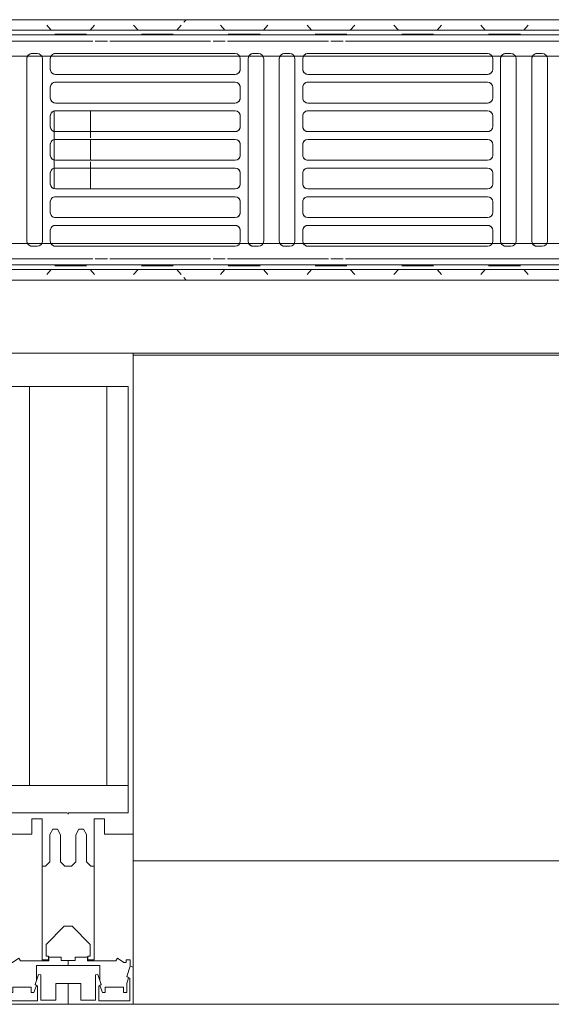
# Model space of a CAD drawing. Header units: millimetres. Extents: x -43279 to 212857, y -33734 to 71307.
# Tile 59 of 70: x -30415 to -30211, y 5937 to 6315. Entities that reach past the tile are written whole.
import ezdxf

# ---------------------------------------------------------------- set-up
doc = ezdxf.new("R2010")
doc.units = ezdxf.units.MM
for name, color, linetype, lineweight in [('M-EQPM', 7, 'Continuous', 18), ('Импосты витража', 7, 'Continuous', 5), ('Панели витража', 7, 'Continuous', 5), ('Перекрытия', 7, 'Continuous', 5), ('Стены', 7, 'Continuous', 5), ('Элементы узлов', 7, 'Continuous', 5)]:
    doc.layers.add(name, color=color, linetype=linetype, lineweight=lineweight)

# ---------------------------------------------------------------- blocks, each defined once
blk = doc.blocks.new('PR_Радиатор_PradoUniversal_PRADO - 22-300-V1643-50_ОВ_L01_Отметка 0_Отопление - зависимый 2')
at = {"layer": 'M-EQPM'}
for p, q in [((532.9, -8), (-532.9, -8)), ((536, -12), (-536, -12)), ((-7, -22), (441, -22)), ((235.5, -21), (237.5, -21)), ((247.5, -21), (249.5, -21)), ((256.5, -21), (325.5, -21)), ((332.5, -21), (334.5, -21)), ((344.5, -21), (346.5, -21)), ((353.5, -21), (422.5, -21)), ((429.5, -21), (431.5, -21)), ((233.5, -93), (233.5, -23)), ((239.5, -23), (239.5, -93)), ((245.5, -93), (245.5, -23)), ((251.5, -23), (251.5, -93)), ((254.5, -27), (254.5, -23)), ((327.5, -23), (327.5, -27)), ((330.5, -93), (330.5, -23)), ((336.5, -23), (336.5, -93)), ((342.5, -93), (342.5, -23)), ((348.5, -23), (348.5, -93)), ((351.5, -27), (351.5, -23)), ((424.5, -23), (424.5, -27)), ((427.5, -93), (427.5, -23)), ((433.5, -23), (433.5, -93)), ((325.5, -29), (256.5, -29)), ((422.5, -29), (353.5, -29)), ((254.5, -38), (254.5, -34)), ((256.5, -32), (325.5, -32)), ((327.5, -34), (327.5, -38)), ((351.5, -38), (351.5, -34)), ((353.5, -32), (422.5, -32)), ((424.5, -34), (424.5, -38)), ((325.5, -40), (256.5, -40)), ((422.5, -40), (353.5, -40)), ((254.5, -49), (254.5, -45)), ((256.5, -43), (325.5, -43)), ((327.5, -45), (327.5, -49)), ((351.5, -49), (351.5, -45)), ((353.5, -43), (422.5, -43)), ((409, -51), (409, -43)), ((423, -43), (423, -73)), ((424.5, -45), (424.5, -49)), ((325.5, -51), (256.5, -51)), ((422.5, -51), (353.5, -51)), ((254.5, -60), (254.5, -56)), ((256.5, -54), (325.5, -54)), ((327.5, -56), (327.5, -60)), ((351.5, -60), (351.5, -56)), ((353.5, -54), (422.5, -54)), ((409, -62), (409, -54)), ((424.5, -56), (424.5, -60)), ((325.5, -62), (256.5, -62)), ((422.5, -62), (353.5, -62)), ((254.5, -71), (254.5, -67)), ((256.5, -65), (325.5, -65)), ((327.5, -67), (327.5, -71)), ((351.5, -71), (351.5, -67)), ((353.5, -65), (422.5, -65)), ((409, -73), (409, -65)), ((424.5, -67), (424.5, -71)), ((325.5, -73), (256.5, -73)), ((422.5, -73), (353.5, -73)), ((254.5, -82), (254.5, -78)), ((256.5, -76), (325.5, -76)), ((327.5, -78), (327.5, -82)), ((351.5, -82), (351.5, -78)), ((353.5, -76), (422.5, -76)), ((424.5, -78), (424.5, -82)), ((325.5, -84), (256.5, -84)), ((422.5, -84), (353.5, -84)), ((254.5, -93), (254.5, -89)), ((256.5, -87), (325.5, -87)), ((327.5, -89), (327.5, -93)), ((351.5, -93), (351.5, -89)), ((353.5, -87), (422.5, -87)), ((424.5, -89), (424.5, -93)), ((441, -94), (-7, -94)), ((237.5, -95), (235.5, -95)), ((249.5, -95), (247.5, -95)), ((325.5, -95), (256.5, -95)), ((334.5, -95), (332.5, -95)), ((346.5, -95), (344.5, -95)), ((422.5, -95), (353.5, -95)), ((431.5, -95), (429.5, -95)), ((-536, -104), (536, -104)), ((-532.9, -108), (532.9, -108))]:
    blk.add_line(p, q, dxfattribs=at)
at = {"layer": 'M-EQPM', "color": 254, "true_color": 0xe6e6e6}
for p, q in [((241.7, -8), (239, -8)), ((239, -8), (241.7, -8)), ((240.88, -10.11), (242.56, -12)), ((242.56, -12), (240.88, -10.11)), ((258.3, -8), (241.7, -8)), ((241.7, -8), (258.3, -8)), ((259.12, -10.11), (257.44, -12)), ((257.44, -12), (259.12, -10.11)), ((258.3, -8), (261, -8)), ((261, -8), (258.3, -8)), ((275.03, -8), (272.33, -8)), ((272.33, -8), (275.03, -8)), ((274.21, -10.11), (275.9, -12)), ((275.9, -12), (274.21, -10.11)), ((291.63, -8), (275.03, -8)), ((275.03, -8), (291.63, -8)), ((292.46, -10.11), (290.77, -12)), ((290.77, -12), (292.46, -10.11)), ((291.63, -8), (294.33, -8)), ((294.33, -8), (291.63, -8)), ((308.37, -8), (305.67, -8)), ((305.67, -8), (308.37, -8)), ((307.54, -10.11), (309.23, -12)), ((309.23, -12), (307.54, -10.11)), ((324.97, -8), (308.37, -8)), ((308.37, -8), (324.97, -8)), ((325.79, -10.11), (324.1, -12)), ((324.1, -12), (325.79, -10.11)), ((324.97, -8), (327.67, -8)), ((327.67, -8), (324.97, -8)), ((341.7, -8), (339, -8)), ((339, -8), (341.7, -8)), ((340.88, -10.11), (342.56, -12)), ((342.56, -12), (340.88, -10.11)), ((358.3, -8), (341.7, -8)), ((341.7, -8), (358.3, -8)), ((359.12, -10.11), (357.44, -12)), ((357.44, -12), (359.12, -10.11)), ((358.3, -8), (361, -8)), ((361, -8), (358.3, -8)), ((372.33, -8), (373.17, -8.94)), ((373.17, -8.94), (372.33, -8)), ((375.03, -8), (372.33, -8)), ((372.33, -8), (375.03, -8)), ((374.21, -10.11), (375.9, -12)), ((375.9, -12), (374.21, -10.11)), ((391.63, -8), (375.03, -8)), ((375.03, -8), (391.63, -8)), ((392.46, -10.11), (390.77, -12)), ((390.77, -12), (392.46, -10.11)), ((391.63, -8), (394.33, -8)), ((394.33, -8), (391.63, -8)), ((408.37, -8), (405.67, -8)), ((405.67, -8), (408.37, -8)), ((407.54, -10.11), (409.23, -12)), ((409.23, -12), (407.54, -10.11)), ((424.97, -8), (408.37, -8)), ((408.37, -8), (424.97, -8)), ((425.79, -10.11), (424.1, -12)), ((424.1, -12), (425.79, -10.11)), ((424.97, -8), (427.67, -8)), ((427.67, -8), (424.97, -8)), ((-536, -12), (536, -12)), ((-444.5, -13.8), (445.9, -13.8)), ((311.1, -16.2), (-311.1, -16.2)), ((316.7, -16.2), (312.03, -16.2)), ((356.37, -16.2), (317.63, -16.2)), ((361.97, -16.2), (357.3, -16.2)), ((401.63, -16.2), (362.9, -16.2)), ((407.23, -16.2), (402.57, -16.2)), ((446.9, -16.2), (408.17, -16.2)), ((441, -22), (-7, -22)), ((237.5, -21), (235.5, -21)), ((249.5, -21), (247.5, -21)), ((325.5, -21), (256.5, -21)), ((334.5, -21), (332.5, -21)), ((346.5, -21), (344.5, -21)), ((422.5, -21), (353.5, -21)), ((431.5, -21), (429.5, -21)), ((233.5, -23), (233.5, -93)), ((239.5, -93), (239.5, -23)), ((245.5, -23), (245.5, -93)), ((251.5, -93), (251.5, -23)), ((254.5, -23), (254.5, -27)), ((327.5, -27), (327.5, -23)), ((330.5, -23), (330.5, -93)), ((336.5, -93), (336.5, -23)), ((342.5, -23), (342.5, -93)), ((348.5, -93), (348.5, -23)), ((351.5, -23), (351.5, -27)), ((424.5, -27), (424.5, -23)), ((427.5, -23), (427.5, -42.11)), ((433.5, -42), (433.5, -23)), ((256.5, -29), (325.5, -29)), ((353.5, -29), (422.5, -29)), ((254.5, -34), (254.5, -38)), ((325.5, -32), (256.5, -32)), ((327.5, -38), (327.5, -34)), ((351.5, -34), (351.5, -38)), ((422.5, -32), (353.5, -32)), ((424.5, -38), (424.5, -34)), ((256.5, -40), (325.5, -40)), ((353.5, -40), (422.5, -40)), ((254.5, -45), (254.5, -49)), ((325.5, -43), (256.5, -43)), ((327.5, -49), (327.5, -45)), ((351.5, -45), (351.5, -49)), ((422.5, -43), (353.5, -43)), ((409, -43), (422.5, -43)), ((409, -43), (409, -51)), ((423, -73), (423, -43)), ((424.5, -49), (424.5, -45)), ((256.5, -51), (325.5, -51)), ((353.5, -51), (422.5, -51)), ((409, -53.41), (409, -51)), ((254.5, -56), (254.5, -60)), ((325.5, -54), (256.5, -54)), ((327.5, -60), (327.5, -56)), ((351.5, -56), (351.5, -60)), ((422.5, -54), (353.5, -54)), ((409, -54), (409, -62)), ((424.5, -60), (424.5, -56)), ((256.5, -62), (325.5, -62)), ((353.5, -62), (422.5, -62)), ((409, -65), (409, -62.59)), ((254.5, -67), (254.5, -71)), ((325.5, -65), (256.5, -65)), ((327.5, -71), (327.5, -67)), ((351.5, -67), (351.5, -71)), ((422.5, -65), (353.5, -65)), ((409, -65), (409, -73)), ((424.5, -71), (424.5, -67)), ((256.5, -73), (325.5, -73)), ((353.5, -73), (422.5, -73)), ((422.5, -73), (409, -73)), ((427.5, -73.89), (427.5, -93)), ((433.5, -93), (433.5, -74)), ((254.5, -78), (254.5, -82)), ((325.5, -76), (256.5, -76)), ((327.5, -82), (327.5, -78)), ((351.5, -78), (351.5, -82)), ((422.5, -76), (353.5, -76)), ((424.5, -82), (424.5, -78)), ((256.5, -84), (325.5, -84)), ((353.5, -84), (422.5, -84)), ((254.5, -89), (254.5, -93)), ((325.5, -87), (256.5, -87)), ((327.5, -93), (327.5, -89)), ((351.5, -89), (351.5, -93)), ((422.5, -87), (353.5, -87)), ((424.5, -93), (424.5, -89)), ((-7, -94), (441, -94)), ((235.5, -95), (237.5, -95)), ((247.5, -95), (249.5, -95)), ((256.5, -95), (325.5, -95)), ((332.5, -95), (334.5, -95)), ((344.5, -95), (346.5, -95)), ((353.5, -95), (422.5, -95)), ((429.5, -95), (431.5, -95)), ((-311.1, -99.8), (311.1, -99.8)), ((312.03, -99.8), (316.7, -99.8)), ((317.63, -99.8), (356.37, -99.8)), ((357.3, -99.8), (361.97, -99.8)), ((362.9, -99.8), (401.63, -99.8)), ((402.57, -99.8), (407.23, -99.8)), ((408.17, -99.8), (446.9, -99.8)), ((536, -104), (-536, -104)), ((445.9, -102.2), (-445.9, -102.2)), ((240.88, -105.89), (242.56, -104)), ((242.56, -104), (240.88, -105.89)), ((259.12, -105.89), (257.44, -104)), ((257.44, -104), (259.12, -105.89)), ((274.21, -105.89), (275.9, -104)), ((275.9, -104), (274.21, -105.89)), ((292.46, -105.89), (290.77, -104)), ((290.77, -104), (292.46, -105.89)), ((307.54, -105.89), (309.23, -104)), ((309.23, -104), (307.54, -105.89)), ((325.79, -105.89), (324.1, -104)), ((324.1, -104), (325.79, -105.89)), ((340.88, -105.89), (342.56, -104)), ((342.56, -104), (340.88, -105.89)), ((359.12, -105.89), (357.44, -104)), ((357.44, -104), (359.12, -105.89)), ((374.21, -105.89), (375.9, -104)), ((375.9, -104), (374.21, -105.89)), ((392.46, -105.89), (390.77, -104)), ((390.77, -104), (392.46, -105.89)), ((407.54, -105.89), (409.23, -104)), ((409.23, -104), (407.54, -105.89)), ((425.79, -105.89), (424.1, -104)), ((424.1, -104), (425.79, -105.89)), ((241.7, -108), (239, -108)), ((239, -108), (241.7, -108)), ((258.3, -108), (241.7, -108)), ((241.7, -108), (258.3, -108)), ((258.3, -108), (261, -108)), ((261, -108), (258.3, -108)), ((275.03, -108), (272.33, -108)), ((272.33, -108), (275.03, -108)), ((291.63, -108), (275.03, -108)), ((275.03, -108), (291.63, -108)), ((291.63, -108), (294.33, -108)), ((294.33, -108), (291.63, -108)), ((308.37, -108), (305.67, -108)), ((305.67, -108), (308.37, -108)), ((324.97, -108), (308.37, -108)), ((308.37, -108), (324.97, -108)), ((324.97, -108), (327.67, -108)), ((327.67, -108), (324.97, -108)), ((341.7, -108), (339, -108)), ((339, -108), (341.7, -108)), ((358.3, -108), (341.7, -108)), ((341.7, -108), (358.3, -108)), ((358.3, -108), (361, -108)), ((361, -108), (358.3, -108)), ((372.33, -108), (373.17, -107.06)), ((373.17, -107.06), (372.33, -108)), ((375.03, -108), (372.33, -108)), ((372.33, -108), (375.03, -108)), ((391.63, -108), (375.03, -108)), ((375.03, -108), (391.63, -108)), ((391.63, -108), (394.33, -108)), ((394.33, -108), (391.63, -108)), ((408.37, -108), (405.67, -108)), ((405.67, -108), (408.37, -108)), ((424.97, -108), (408.37, -108)), ((408.37, -108), (424.97, -108)), ((424.97, -108), (427.67, -108)), ((427.67, -108), (424.97, -108))]:
    blk.add_line(p, q, dxfattribs=at)
at = {"layer": 'M-EQPM', "color": 7, "true_color": 0xfefefe}
for p, q in [((445.9, -13.8), (-444.5, -13.8)), ((278.23, -13.5), (277.23, -13.5)), ((277.23, -13.5), (277.82, -13.5)), ((-311.1, -16.2), (311.1, -16.2)), ((312.03, -16.2), (316.7, -16.2)), ((317.63, -16.2), (356.37, -16.2)), ((357.3, -16.2), (361.97, -16.2)), ((362.9, -16.2), (401.63, -16.2)), ((402.57, -16.2), (407.23, -16.2)), ((408.17, -16.2), (446.9, -16.2)), ((311.1, -99.8), (-311.1, -99.8)), ((316.7, -99.8), (312.03, -99.8)), ((356.37, -99.8), (317.63, -99.8)), ((361.97, -99.8), (357.3, -99.8)), ((401.63, -99.8), (362.9, -99.8)), ((407.23, -99.8), (402.57, -99.8)), ((446.9, -99.8), (408.17, -99.8)), ((-445.9, -102.2), (445.9, -102.2))]:
    blk.add_line(p, q, dxfattribs=at)
at = {"layer": 'M-EQPM', "color": 7, "true_color": 0xfcfcfc}
for p, q in [((244.9, -13.5), (243.9, -13.5)), ((243.9, -13.5), (244.49, -13.5)), ((244.49, -13.5), (245.92, -13.5)), ((255.1, -13.5), (244.9, -13.5)), ((245.92, -13.5), (255.1, -13.5)), ((255.1, -13.5), (256.1, -13.5)), ((255.81, -13.5), (255.1, -13.5)), ((256.1, -13.5), (255.81, -13.5)), ((277.82, -13.5), (279.25, -13.5)), ((288.43, -13.5), (278.23, -13.5)), ((279.25, -13.5), (288.43, -13.5)), ((288.43, -13.5), (289.14, -13.5)), ((289.14, -13.5), (288.43, -13.5)), ((289.14, -13.5), (289.43, -13.5)), ((289.43, -13.5), (289.14, -13.5)), ((311.57, -13.5), (310.57, -13.5)), ((310.57, -13.5), (312.58, -13.5)), ((321.77, -13.5), (311.57, -13.5)), ((312.58, -13.5), (321.77, -13.5)), ((321.77, -13.5), (322.47, -13.5)), ((322.47, -13.5), (321.77, -13.5)), ((322.47, -13.5), (322.77, -13.5)), ((322.77, -13.5), (322.47, -13.5)), ((344.9, -13.5), (343.9, -13.5)), ((343.9, -13.5), (344.49, -13.5)), ((344.49, -13.5), (345.92, -13.5)), ((355.1, -13.5), (344.9, -13.5)), ((345.92, -13.5), (355.1, -13.5)), ((355.1, -13.5), (356.1, -13.5)), ((356.1, -13.5), (355.1, -13.5)), ((377.53, -13.5), (377.23, -13.5)), ((377.23, -13.5), (377.82, -13.5)), ((378.23, -13.5), (377.53, -13.5)), ((377.82, -13.5), (379.25, -13.5)), ((388.43, -13.5), (378.23, -13.5)), ((379.25, -13.5), (388.43, -13.5)), ((388.43, -13.5), (389.43, -13.5)), ((389.43, -13.5), (388.43, -13.5)), ((410.86, -13.5), (410.57, -13.5)), ((410.57, -13.5), (411.16, -13.5)), ((411.57, -13.5), (410.86, -13.5)), ((411.16, -13.5), (412.58, -13.5)), ((421.77, -13.5), (411.57, -13.5)), ((412.58, -13.5), (421.77, -13.5)), ((421.77, -13.5), (422.77, -13.5)), ((422.77, -13.5), (421.77, -13.5)), ((-7, -22), (441, -22)), ((422.5, -43), (409, -43)), ((427.5, -44.5), (427.5, -71.5)), ((433.5, -71.5), (433.5, -44.5)), ((409, -51), (409, -53.41)), ((409, -62.59), (409, -65)), ((409, -73), (422.5, -73)), ((441, -94), (-7, -94)), ((244.19, -102.5), (243.9, -102.5)), ((243.9, -102.5), (244.49, -102.5)), ((244.9, -102.5), (244.19, -102.5)), ((244.49, -102.5), (245.92, -102.5)), ((255.1, -102.5), (244.9, -102.5)), ((245.92, -102.5), (255.1, -102.5)), ((255.1, -102.5), (255.81, -102.5)), ((256.1, -102.5), (255.1, -102.5)), ((255.81, -102.5), (256.1, -102.5)), ((278.23, -102.5), (277.23, -102.5)), ((277.23, -102.5), (279.25, -102.5)), ((288.43, -102.5), (278.23, -102.5)), ((279.25, -102.5), (288.43, -102.5)), ((288.43, -102.5), (289.43, -102.5)), ((289.14, -102.5), (288.43, -102.5)), ((289.43, -102.5), (289.14, -102.5)), ((311.57, -102.5), (310.57, -102.5)), ((310.57, -102.5), (312.58, -102.5)), ((321.77, -102.5), (311.57, -102.5)), ((312.58, -102.5), (321.77, -102.5)), ((321.77, -102.5), (322.47, -102.5)), ((322.77, -102.5), (321.77, -102.5)), ((322.47, -102.5), (322.77, -102.5)), ((344.9, -102.5), (343.9, -102.5)), ((343.9, -102.5), (345.92, -102.5)), ((355.1, -102.5), (344.9, -102.5)), ((345.92, -102.5), (355.1, -102.5)), ((355.1, -102.5), (355.81, -102.5)), ((356.1, -102.5), (355.1, -102.5)), ((355.81, -102.5), (356.1, -102.5)), ((378.23, -102.5), (377.23, -102.5)), ((377.23, -102.5), (379.25, -102.5)), ((388.43, -102.5), (378.23, -102.5)), ((379.25, -102.5), (388.43, -102.5)), ((388.43, -102.5), (389.43, -102.5)), ((389.43, -102.5), (388.43, -102.5)), ((410.86, -102.5), (410.57, -102.5)), ((410.57, -102.5), (412.58, -102.5)), ((411.57, -102.5), (410.86, -102.5)), ((421.77, -102.5), (411.57, -102.5)), ((412.58, -102.5), (421.77, -102.5)), ((421.77, -102.5), (422.77, -102.5)), ((422.77, -102.5), (421.77, -102.5))]:
    blk.add_line(p, q, dxfattribs=at)
at = {"layer": 'M-EQPM'}
for centre, start, end in [((235.5, -23), 90, 180), ((235.5, -23), 90, 180), ((237.5, -23), 0, 90), ((237.5, -23), 360, 75), ((247.5, -23), 90, 180), ((247.5, -23), 90, 180), ((249.5, -23), 360, 90), ((249.5, -23), 360, 75), ((256.5, -23), 90, 180), ((256.5, -23), 90, 180), ((325.5, -23), 360, 90), ((325.5, -23), 360, 75), ((332.5, -23), 90, 180), ((332.5, -23), 90, 180), ((334.5, -23), 360, 90), ((334.5, -23), 360, 75), ((344.5, -23), 90, 180), ((344.5, -23), 90, 180), ((346.5, -23), 0, 90), ((346.5, -23), 0, 75), ((353.5, -23), 90, 180), ((353.5, -23), 90, 180), ((422.5, -23), 360, 90), ((422.5, -23), 360, 75), ((429.5, -23), 90, 180), ((429.5, -23), 90, 180), ((431.5, -23), 360, 90), ((431.5, -23), 360, 75), ((256.5, -27), 180, 270), ((256.5, -27), 195, 270), ((325.5, -27), 270, 360), ((325.5, -27), 270, 345), ((353.5, -27), 180, 270), ((353.5, -27), 195, 270), ((422.5, -27), 270, 0), ((422.5, -27), 270, 345), ((256.5, -34), 90, 180), ((256.5, -34), 90, 165), ((325.5, -34), 0, 90), ((325.5, -34), 15, 90), ((353.5, -34), 90, 180), ((353.5, -34), 90, 165), ((422.5, -34), 360, 90), ((422.5, -34), 15, 90), ((256.5, -38), 180, 270), ((256.5, -38), 195, 270), ((325.5, -38), 270, 0), ((325.5, -38), 270, 345), ((353.5, -38), 180, 270), ((353.5, -38), 195, 270), ((422.5, -38), 270, 0), ((422.5, -38), 270, 345), ((256.5, -45), 90, 180), ((256.5, -45), 90, 165), ((325.5, -45), 0, 90), ((325.5, -45), 15, 90), ((353.5, -45), 90, 180), ((353.5, -45), 90, 165), ((422.5, -45), 0, 90), ((422.5, -45), 15, 90), ((256.5, -49), 180, 270), ((325.5, -49), 270, 0), ((353.5, -49), 180, 270), ((422.5, -49), 270, 0), ((256.5, -49), 195, 270), ((325.5, -49), 270, 345), ((353.5, -49), 195, 270), ((422.5, -49), 270, 345), ((256.5, -56), 90, 180), ((256.5, -56), 90, 165), ((325.5, -56), 360, 90), ((325.5, -56), 15, 90), ((353.5, -56), 90, 180), ((353.5, -56), 90, 165), ((422.5, -56), 0, 90), ((422.5, -56), 15, 90), ((256.5, -60), 180, 270), ((325.5, -60), 270, 360), ((353.5, -60), 180, 270), ((422.5, -60), 270, 0), ((256.5, -60), 195, 270), ((325.5, -60), 270, 345), ((353.5, -60), 195, 270), ((422.5, -60), 270, 345), ((256.5, -67), 90, 180), ((256.5, -67), 90, 165), ((325.5, -67), 0, 90), ((325.5, -67), 15, 90), ((353.5, -67), 90, 180), ((353.5, -67), 90, 165), ((422.5, -67), 360, 90), ((422.5, -67), 15, 90), ((256.5, -71), 180, 270), ((256.5, -71), 195, 270), ((325.5, -71), 270, 0), ((325.5, -71), 270, 345), ((353.5, -71), 180, 270), ((353.5, -71), 195, 270), ((422.5, -71), 270, 0), ((422.5, -71), 270, 345), ((256.5, -78), 90, 180), ((256.5, -78), 90, 165), ((325.5, -78), 360, 90), ((325.5, -78), 15, 90), ((353.5, -78), 90, 180), ((353.5, -78), 90, 165), ((422.5, -78), 0, 90), ((422.5, -78), 15, 90), ((256.5, -82), 180, 270), ((256.5, -82), 195, 270), ((325.5, -82), 270, 0), ((325.5, -82), 270, 345), ((353.5, -82), 180, 270), ((353.5, -82), 195, 270), ((422.5, -82), 270, 0), ((422.5, -82), 270, 345), ((256.5, -89), 90, 180), ((256.5, -89), 90, 165), ((325.5, -89), 0, 90), ((325.5, -89), 15, 90), ((353.5, -89), 90, 180), ((353.5, -89), 90, 165), ((422.5, -89), 360, 90), ((422.5, -89), 15, 90), ((235.5, -93), 180, 270), ((235.5, -93), 180, 270), ((237.5, -93), 270, 0), ((237.5, -93), 285, 360), ((247.5, -93), 180, 270), ((247.5, -93), 180, 270), ((249.5, -93), 270, 0), ((249.5, -93), 285, 0), ((256.5, -93), 180, 270), ((256.5, -93), 180, 270), ((325.5, -93), 270, 360), ((325.5, -93), 285, 360), ((332.5, -93), 180, 270), ((332.5, -93), 180, 270), ((334.5, -93), 270, 360), ((334.5, -93), 285, 360), ((344.5, -93), 180, 270), ((344.5, -93), 180, 270), ((346.5, -93), 270, 360), ((346.5, -93), 285, 360), ((353.5, -93), 180, 270), ((353.5, -93), 180, 270), ((422.5, -93), 270, 0), ((422.5, -93), 285, 0), ((429.5, -93), 180, 270), ((429.5, -93), 180, 270), ((431.5, -93), 270, 0), ((431.5, -93), 285, 360)]:
    blk.add_arc(centre, 2, start, end, dxfattribs=at)
at = {"layer": 'M-EQPM', "color": 254, "true_color": 0xe6e6e6}
for centre, start, end in [((237.5, -23), 75, 90), ((249.5, -23), 75, 90), ((325.5, -23), 75, 90), ((334.5, -23), 75, 90), ((346.5, -23), 75, 90), ((422.5, -23), 75, 90), ((431.5, -23), 75, 90), ((256.5, -27), 180, 195), ((325.5, -27), 345, 360), ((353.5, -27), 180, 195), ((422.5, -27), 345, 360), ((256.5, -34), 165, 180), ((325.5, -34), 360, 15), ((353.5, -34), 165, 180), ((422.5, -34), 360, 15), ((256.5, -38), 180, 195), ((325.5, -38), 345, 0), ((353.5, -38), 180, 195), ((422.5, -38), 345, 360), ((256.5, -45), 165, 180), ((325.5, -45), 360, 15), ((353.5, -45), 165, 180), ((422.5, -45), 360, 15), ((256.5, -49), 180, 195), ((325.5, -49), 345, 0), ((353.5, -49), 180, 195), ((422.5, -49), 345, 360), ((256.5, -56), 165, 180), ((325.5, -56), 360, 15), ((353.5, -56), 165, 180), ((422.5, -56), 360, 15), ((256.5, -60), 180, 195), ((325.5, -60), 345, 360), ((353.5, -60), 180, 195), ((422.5, -60), 345, 0), ((256.5, -67), 165, 180), ((325.5, -67), 360, 15), ((353.5, -67), 165, 180), ((422.5, -67), 360, 15), ((256.5, -71), 180, 195), ((325.5, -71), 345, 360), ((353.5, -71), 180, 195), ((422.5, -71), 345, 360), ((256.5, -78), 165, 180), ((325.5, -78), 360, 15), ((353.5, -78), 165, 180), ((422.5, -78), 360, 15), ((256.5, -82), 180, 195), ((325.5, -82), 345, 0), ((353.5, -82), 180, 195), ((422.5, -82), 345, 360), ((256.5, -89), 165, 180), ((325.5, -89), 360, 15), ((353.5, -89), 165, 180), ((422.5, -89), 360, 15), ((237.5, -93), 270, 285), ((249.5, -93), 270, 285), ((325.5, -93), 270, 285), ((334.5, -93), 270, 285), ((346.5, -93), 270, 285), ((422.5, -93), 270, 285), ((431.5, -93), 270, 285)]:
    blk.add_arc(centre, 2, start, end, dxfattribs=at)
blk = doc.blocks.new('A$Cc29e8ddc')
at = {"layer": 'M-EQPM', "color": 254, "true_color": 0xe6e6e6, "rotation": 180}
blk.add_blockref('PR_Радиатор_PradoUniversal_PRADO - 22-300-V1643-50_ОВ_L01_Отметка 0_Отопление - зависимый 2', (4648.41, 20.89), dxfattribs=at)
blk = doc.blocks.new('Rectangular Mullion - 50Wx250H-2623690-50_AS_Plan_L01_Маркировочный часть 6- зависимый')
at = {"layer": 'Элементы узлов'}
for p, q in [((-25, 65.25), (-25, 250)), ((-25, 250), (0, 250)), ((25, 250), (0, 250)), ((25, 65.25), (25, 250)), ((-23, 237.3), (0, 237.3)), ((-23, 237.3), (-23, 73.55)), ((-14.9, 83.95), (-14.9, 237.3)), ((23, 237.3), (0, 237.3)), ((14.9, 83.95), (14.9, 237.3)), ((23, 237.3), (23, 73.55)), ((0, 83.95), (-23, 83.95)), ((0, 83.95), (23, 83.95)), ((-0.5, 73.55), (-23, 73.55)), ((0.5, 73.55), (23, 73.55)), ((-14, 71.25), (-14, 65.25)), ((-10, 71.25), (-14, 71.25)), ((-10, 53), (-10, 71.25)), ((10, 71.25), (14, 71.25)), ((10, 53), (10, 71.25)), ((14, 71.25), (14, 65.25)), ((-14, 65.25), (-25, 65.25)), ((-7.04, 65.22), (-5.87, 67.25)), ((-7.04, 65.22), (-7.04, 54.66)), ((-4.13, 67.25), (-5.87, 67.25)), ((-4.13, 67.25), (-2.92, 65.06)), ((-2.92, 65.06), (-2.92, 54.62)), ((4.13, 67.25), (2.92, 65.06)), ((2.92, 65.06), (2.92, 54.62)), ((4.13, 67.25), (5.87, 67.25)), ((7.04, 65.22), (5.87, 67.25)), ((7.04, 65.22), (7.04, 54.66)), ((14, 65.25), (25, 65.25)), ((-8.7, 53), (-10, 53)), ((-10, 53), (-10, 17)), ((-8.7, 53), (-7.04, 54.66)), ((-1.3, 53), (-2.92, 54.62)), ((0, 53), (-1.3, 53)), ((0, 53), (1.3, 53)), ((1.3, 53), (2.92, 54.62)), ((8.7, 53), (7.04, 54.66)), ((8.7, 53), (10, 53)), ((10, 53), (10, 17)), ((-8.5, 22.99), (-1.51, 29.98)), ((-1.51, 29.98), (0, 29.98)), ((1.51, 29.98), (0, 29.98)), ((8.5, 22.99), (1.51, 29.98)), ((-8.5, 18.46), (-8.5, 22.99)), ((8.5, 18.46), (8.5, 22.99)), ((-22.32, 17), (-23.85, 17)), ((-23.85, 17), (-23.85, 14.57)), ((-22.32, 17), (-22.32, 16.02)), ((-22.32, 16.02), (-21.33, 16.02)), ((-19, 17.65), (-21.33, 16.02)), ((-18.37, 16.6), (-19, 17.65)), ((-7.38, 16.6), (-18.37, 16.6)), ((-10, 17), (-7.5, 17)), ((-7.5, 18.46), (-8.5, 18.46)), ((-7.5, 17), (-7.5, 18.46)), ((-7.38, 18), (-7.38, 16.6)), ((-2.63, 18), (-7.38, 18)), ((-2.63, 18), (-2.63, 16.83)), ((-2.63, 16.83), (0, 16.83)), ((2.63, 16.83), (0, 16.83)), ((0, 14.8), (0, 16.83)), ((0, 14.8), (0, 16.83)), ((2.63, 18), (2.63, 16.83)), ((2.63, 18), (7.38, 18)), ((7.38, 18), (7.38, 16.6)), ((7.38, 16.6), (18.37, 16.6)), ((7.5, 18.46), (8.5, 18.46)), ((7.5, 17), (7.5, 18.46)), ((10, 17), (7.5, 17)), ((18.37, 16.6), (19, 17.65)), ((19, 17.65), (21.33, 16.02)), ((22.32, 16.02), (21.33, 16.02)), ((22.32, 17), (22.32, 16.02)), ((22.32, 17), (23.85, 17)), ((23.85, 17), (23.85, 14.57)), ((-23.85, 14.57), (-25, 14.23)), ((-25, 0), (-25, 14.23)), ((-22.52, 10.58), (-23.85, 14.57)), ((-12.7, 7.62), (-11.34, 11.4)), ((-12.2, 9.01), (-12.2, 14.8)), ((-12.2, 14.8), (0, 14.8)), ((-10.5, 11.23), (-11.26, 11.4)), ((12.2, 14.8), (0, 14.8)), ((10.5, 11.23), (11.26, 11.4)), ((12.7, 7.62), (11.34, 11.4)), ((12.2, 9.01), (12.2, 14.8)), ((22.52, 10.58), (23.85, 14.57)), ((23.85, 14.57), (25, 14.23)), ((25, 0), (25, 14.23)), ((-22.52, 10.58), (-23.7, 9.89)), ((-23.7, 1.3), (-23.7, 9.89)), ((-23.23, 10.16), (-22.5, 7.97)), ((-22.5, 7.97), (-22.5, 4.5)), ((-12.7, 7.62), (-11.8, 6.89)), ((-10.5, 1.5), (-10.5, 11.23)), ((0, 8), (-4.8, 8)), ((-4.8, 1.5), (-4.8, 8)), ((0, 0), (0, 8)), ((0, 8), (4.8, 8)), ((0, 0), (0, 8)), ((4.8, 1.5), (4.8, 8)), ((10.5, 1.5), (10.5, 11.23)), ((12.7, 7.62), (11.8, 6.89)), ((23.23, 10.16), (22.5, 7.97)), ((22.5, 7.97), (22.5, 4.5)), ((22.52, 10.58), (23.7, 9.89)), ((23.7, 1.3), (23.7, 9.89)), ((-21.3, 4.5), (-22.5, 4.5)), ((-21.3, 4.5), (-21.3, 6.5)), ((-21.3, 6.5), (-14.2, 6.5)), ((-14.2, 6.5), (-14.2, 4.5)), ((-13.17, 4.5), (-14.2, 4.5)), ((-13.17, 4.5), (-12.2, 7.21)), ((-11.8, 1.3), (-11.8, 6.89)), ((11.8, 1.3), (11.8, 6.89)), ((13.17, 4.5), (12.2, 7.21)), ((13.17, 4.5), (14.2, 4.5)), ((21.3, 6.5), (14.2, 6.5)), ((14.2, 6.5), (14.2, 4.5)), ((21.3, 4.5), (21.3, 6.5)), ((21.3, 4.5), (22.5, 4.5)), ((-23.7, 1.3), (-11.8, 1.3)), ((-4.8, 1.5), (-10.5, 1.5)), ((4.8, 1.5), (10.5, 1.5)), ((23.7, 1.3), (11.8, 1.3)), ((-25, 0), (0, 0)), ((25, 0), (0, 0))]:
    blk.add_line(p, q, dxfattribs=at)
for centre, start, end in [((-0.5, 73.05), 360, 90), ((0.5, 73.05), 90, 180)]:
    blk.add_arc(centre, 0.5, start, end, dxfattribs=at)
blk = doc.blocks.new('Rectangular Mullion - R_StandardFrame_50Wx250H-V169-50_AS_Plan_L01_Маркировочный часть 6- зависимый')
at = {"layer": 'Импосты витража', "lineweight": 9}
for p, q in [((-25, 0), (-25, 250)), ((-25, 250), (25, 250)), ((25, 250), (25, 0)), ((25, 0), (-25, 0))]:
    blk.add_line(p, q, dxfattribs=at)
blk = doc.blocks.new('System Panel - A_PAN_Glass-5058186-50_AS_Plan_L01_Маркировочный часть 6- зависимый')
at = {"layer": 'Панели витража'}
for p, q in [((705, 0), (-705, 0)), ((705, -55), (705, 0)), ((-705, -55), (705, -55))]:
    blk.add_line(p, q, dxfattribs=at)
blk = doc.blocks.new('Rectangular Mullion - R_StandardFrame_50Wx250H-V201-50_AS_Plan_L01_Маркировочный часть 6- зависимый')
at = {"layer": 'Импосты витража'}
for p, q in [((90988.71, 91328.35), (92423.71, 91328.4)), ((92423.72, 91078.4), (90988.71, 91078.35)), ((90988.71, 91078.35), (92423.72, 91078.4))]:
    blk.add_line(p, q, dxfattribs=at)
blk = doc.blocks.new('Rectangular Mullion - R_StandardFrame_50Wx250H-V202-50_AS_Plan_L01_Маркировочный часть 6- зависимый')
at = {"layer": 'Импосты витража'}
for p, q in [((89503.71, 91328.31), (90988.71, 91328.35)), ((90988.71, 91078.35), (89503.72, 91078.31)), ((89503.72, 91078.31), (90988.71, 91078.35))]:
    blk.add_line(p, q, dxfattribs=at)

msp = doc.modelspace()

# ---------------------------------------------------------------- linework, layer by layer
at = {"layer": 'Перекрытия'}
msp.add_line((-30371.58, 6186.02), (-28961.58, 6186.02), dxfattribs=at)
at = {"layer": 'Стены'}
for p, q in [((-33291.58, 6186.82), (-24510.21, 6186.82)), ((-28961.58, 6186.02), (-30371.58, 6186.02))]:
    msp.add_line(p, q, dxfattribs=at)

# ---------------------------------------------------------------- block references
at = {"layer": 'Импосты витража', "lineweight": 5}
for name in ['Rectangular Mullion - R_StandardFrame_50Wx250H-V202-50_AS_Plan_L01_Маркировочный часть 6- зависимый', 'Rectangular Mullion - R_StandardFrame_50Wx250H-V201-50_AS_Plan_L01_Маркировочный часть 6- зависимый']:
    msp.add_blockref(name, (-121385.29, -85141.57), dxfattribs=at)
at = {"layer": 'Импосты витража', "lineweight": 5, "extrusion": (0, 0, -1), "rotation": 359.9981915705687}
for name in ['Rectangular Mullion - 50Wx250H-2623690-50_AS_Plan_L01_Маркировочный часть 6- зависимый', 'Rectangular Mullion - R_StandardFrame_50Wx250H-V169-50_AS_Plan_L01_Маркировочный часть 6- зависимый']:
    msp.add_blockref(name, (30396.58, 5936.78), dxfattribs=at)
at = {"layer": 'Панели витража', "lineweight": 5, "rotation": 180.0018084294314}
msp.add_blockref('System Panel - A_PAN_Glass-5058186-50_AS_Plan_L01_Маркировочный часть 6- зависимый', (-29666.57, 5936.81), dxfattribs=at)
at = {"layer": 'Стены', "linetype": 'ByBlock'}
msp.add_blockref('A$Cc29e8ddc', (-34627.37, 6186.02), dxfattribs=at)

doc.saveas('drawing.dxf')
